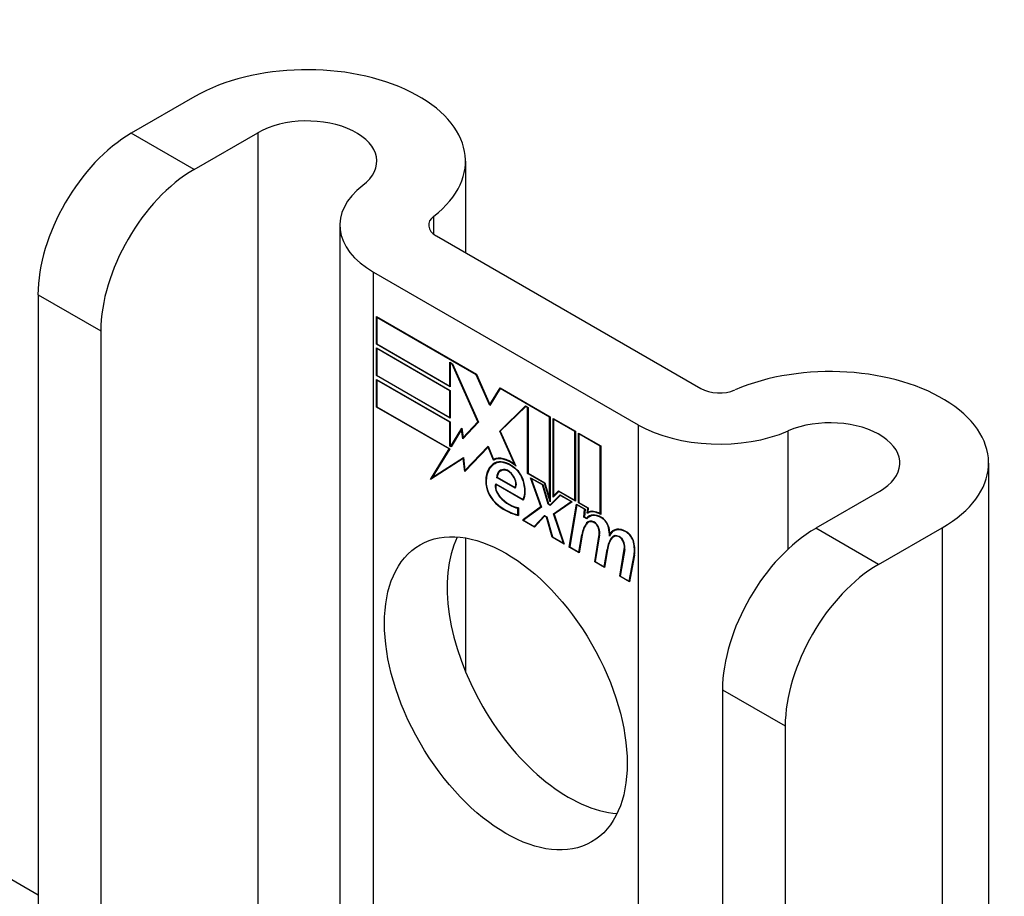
# Model space of a CAD drawing. Header units: inches. Extents: x 378.5 to 447.1, y 142.6 to 213.3.
# Tile 55 of 112: x 445.9 to 447.1, y 178.6 to 179.6. Entities that reach past the tile are written whole.
import ezdxf

# ---------------------------------------------------------------- set-up
doc = ezdxf.new("R2010")
doc.units = ezdxf.units.IN
doc.header["$MEASUREMENT"] = 0
doc.layers.add('Visible Edges(ANSI)', color=7, linetype='Continuous', lineweight=25)
doc.layers.add('Visible Tangent Edges(ANSI)', color=7, linetype='Continuous', lineweight=25)

msp = doc.modelspace()

# ---------------------------------------------------------------- linework, layer by layer
at = {"layer": 'Visible Edges(ANSI)'}
for p, q in [((417.4046, 195.0968), (445.9699, 178.6045)), ((446.1556, 179.549), (446.0802, 179.5055)), ((446.1545, 179.4627), (446.2298, 179.5062)), ((446.4756, 179.4725), (446.4756, 179.3642)), ((446.327, 179.3968), (446.327, 178.3984)), ((446.4411, 179.3842), (446.7539, 179.2036)), ((446.3668, 179.3413), (446.6797, 179.1607)), ((445.9699, 179.3145), (445.9699, 178.5486)), ((446.3704, 179.2559), (446.3704, 179.2886)), ((446.3704, 179.2886), (446.4886, 179.2204)), ((446.3709, 179.2877), (446.3714, 179.288)), ((446.3709, 179.2877), (446.3709, 179.2562)), ((446.4883, 179.2199), (446.3709, 179.2877)), ((446.0442, 179.2716), (446.0442, 178.5057)), ((446.3704, 179.2559), (446.3709, 179.2562)), ((446.4576, 179.2055), (446.3704, 179.2559)), ((446.3709, 179.2562), (446.4571, 179.2064)), ((446.3704, 179.2188), (446.3704, 179.2516)), ((446.3704, 179.2516), (446.4576, 179.2012)), ((446.3709, 179.2507), (446.3714, 179.251)), ((446.3709, 179.2507), (446.3709, 179.2191)), ((446.4571, 179.2009), (446.3709, 179.2507)), ((446.4571, 179.2064), (446.4571, 179.2346)), ((446.4571, 179.2346), (446.4602, 179.2328)), ((446.4576, 179.2337), (446.4581, 179.234)), ((446.46, 179.2323), (446.4576, 179.2337)), ((446.4576, 179.2337), (446.4576, 179.2055)), ((446.46, 179.2323), (446.4604, 179.2325)), ((446.4902, 179.164), (446.46, 179.2323)), ((446.4602, 179.2328), (446.4909, 179.1637)), ((446.3704, 179.2188), (446.3709, 179.2191)), ((446.4576, 179.1685), (446.3704, 179.2188)), ((446.3709, 179.2191), (446.4571, 179.1694)), ((446.4883, 179.2199), (446.4887, 179.2201)), ((446.5043, 179.1835), (446.4883, 179.2199)), ((446.4886, 179.2204), (446.5042, 179.1847)), ((446.3704, 179.1815), (446.3704, 179.2142)), ((446.3704, 179.2142), (446.4576, 179.1639)), ((446.3709, 179.2133), (446.3714, 179.2136)), ((446.4571, 179.1636), (446.3709, 179.2133)), ((446.3709, 179.2133), (446.3709, 179.1818)), ((446.4571, 179.2064), (446.4576, 179.2067)), ((446.4571, 179.2009), (446.4576, 179.2012)), ((446.4571, 179.1694), (446.4571, 179.2009)), ((446.4576, 179.2012), (446.4576, 179.1685)), ((446.5042, 179.1847), (446.5165, 179.2043)), ((446.5168, 179.2035), (446.5043, 179.1835)), ((446.5165, 179.2043), (446.5756, 179.1702)), ((446.5168, 179.2035), (446.5173, 179.2038)), ((446.5751, 179.1698), (446.5168, 179.2035)), ((446.5171, 179.2039), (446.5169, 179.2036)), ((446.5042, 179.1847), (446.5055, 179.1855)), ((446.5053, 179.1852), (446.5052, 179.1853)), ((446.5161, 179.1532), (446.5467, 179.1829)), ((446.5175, 179.1541), (446.547, 179.1827)), ((446.5467, 179.1829), (446.5496, 179.1812)), ((446.3704, 179.1815), (446.3709, 179.1818)), ((446.4561, 179.132), (446.3704, 179.1815)), ((446.3709, 179.1818), (446.457, 179.1321)), ((446.5469, 179.1821), (446.5167, 179.1529)), ((446.5469, 179.1821), (446.5475, 179.1824)), ((446.5491, 179.1809), (446.5469, 179.1821)), ((446.5491, 179.1809), (446.5496, 179.1812)), ((446.5491, 179.1029), (446.5491, 179.1809)), ((446.5496, 179.1812), (446.5496, 179.1033)), ((446.4571, 179.1694), (446.4576, 179.1697)), ((446.4571, 179.1636), (446.4576, 179.1639)), ((446.4571, 179.1354), (446.4571, 179.1636)), ((446.4576, 179.1639), (446.4576, 179.1357)), ((446.4909, 179.1637), (446.4726, 179.1441)), ((446.4729, 179.1454), (446.4902, 179.164)), ((446.4908, 179.1639), (446.4743, 179.1462)), ((446.4902, 179.164), (446.4906, 179.1643)), ((446.5751, 179.1698), (446.5756, 179.1702)), ((446.5751, 179.0729), (446.5751, 179.1698)), ((446.5756, 179.1702), (446.5756, 179.0696)), ((446.5793, 179.0749), (446.5793, 179.168)), ((446.5793, 179.168), (446.6056, 179.1529)), ((446.5798, 179.1671), (446.5804, 179.1674)), ((446.5798, 179.1671), (446.5798, 179.0765)), ((446.605, 179.1525), (446.5798, 179.1671)), ((446.4582, 179.1354), (446.4711, 179.1567)), ((446.4709, 179.155), (446.4585, 179.1346)), ((446.4709, 179.155), (446.4714, 179.1552)), ((446.4726, 179.1441), (446.4709, 179.155)), ((446.4711, 179.1567), (446.4729, 179.1454)), ((446.4713, 179.1555), (446.4711, 179.1551)), ((446.5161, 179.1532), (446.5175, 179.1541)), ((446.5338, 179.1134), (446.5161, 179.1532)), ((446.5167, 179.1529), (446.535, 179.1118)), ((446.5176, 179.1537), (446.5175, 179.1541)), ((446.605, 179.1525), (446.6056, 179.1529)), ((446.605, 179.0713), (446.605, 179.1525)), ((446.6056, 179.1529), (446.6056, 179.0703)), ((446.6093, 179.0682), (446.6093, 179.1507)), ((446.6093, 179.1507), (446.6355, 179.1356)), ((446.6098, 179.1498), (446.6103, 179.1501)), ((446.6098, 179.1498), (446.6098, 179.0685)), ((446.635, 179.1352), (446.6098, 179.1498)), ((446.4582, 179.1354), (446.4594, 179.1361)), ((446.4729, 179.1454), (446.4743, 179.1462)), ((446.4739, 179.1455), (446.4738, 179.146)), ((446.4341, 179.096), (446.4561, 179.132)), ((446.457, 179.1321), (446.4363, 179.0983)), ((446.4561, 179.132), (446.4566, 179.1323)), ((446.4571, 179.1354), (446.4576, 179.1357)), ((446.4585, 179.1346), (446.4571, 179.1354)), ((446.4576, 179.1357), (446.4582, 179.1354)), ((446.4592, 179.1358), (446.459, 179.1359)), ((446.5024, 179.1342), (446.4747, 179.1053)), ((446.475, 179.1067), (446.5025, 179.1353)), ((446.4764, 179.1075), (446.5026, 179.1348)), ((446.5024, 179.1342), (446.5028, 179.1344)), ((446.5086, 179.1188), (446.5024, 179.1342)), ((446.5025, 179.1353), (446.5087, 179.1197)), ((446.635, 179.1352), (446.6355, 179.1356)), ((446.635, 179.0553), (446.635, 179.1352)), ((446.6355, 179.1356), (446.6355, 179.0544)), ((446.4729, 179.1208), (446.4341, 179.096)), ((446.4363, 179.0983), (446.4733, 179.1219)), ((446.4378, 179.0991), (446.4733, 179.1218)), ((446.4729, 179.1208), (446.4734, 179.121)), ((446.4747, 179.1053), (446.4729, 179.1208)), ((446.4733, 179.1219), (446.475, 179.1067)), ((446.5086, 179.1188), (446.51, 179.1197)), ((446.5098, 179.1202), (446.51, 179.1197)), ((446.5101, 179.1144), (446.5115, 179.1152)), ((446.5338, 179.1134), (446.5342, 179.1136)), ((447.0944, 179.1153), (447.0944, 177.074)), ((446.475, 179.1067), (446.4764, 179.1075)), ((446.4759, 179.1072), (446.476, 179.1067)), ((446.5173, 179.1061), (446.5187, 179.1069)), ((446.5328, 179.1097), (446.5333, 179.11)), ((446.5491, 179.1029), (446.5496, 179.1033)), ((446.569, 179.0915), (446.5491, 179.1029)), ((446.5496, 179.1033), (446.5693, 179.0919)), ((446.4365, 179.0984), (446.4356, 179.0969)), ((446.4363, 179.0983), (446.4378, 179.0991)), ((446.5113, 179.0909), (446.5437, 179.0722)), ((446.5117, 179.0901), (446.5122, 179.0904)), ((446.544, 179.0714), (446.5117, 179.0901)), ((446.5124, 179.0982), (446.513, 179.0986)), ((446.5345, 179.0855), (446.5124, 179.0982)), ((446.513, 179.0985), (446.5342, 179.0863)), ((446.5647, 179.0638), (446.5525, 179.098)), ((446.5525, 179.098), (446.5669, 179.0898)), ((446.5534, 179.0969), (446.5539, 179.0972)), ((446.5534, 179.0969), (446.5654, 179.0633)), ((446.5665, 179.0894), (446.5534, 179.0969)), ((446.5665, 179.0894), (446.5669, 179.0896)), ((446.5669, 179.0898), (446.5737, 179.067)), ((446.569, 179.0915), (446.5694, 179.0917)), ((446.5756, 179.0696), (446.569, 179.0915)), ((446.5693, 179.0919), (446.5751, 179.0729)), ((446.5342, 179.0863), (446.5353, 179.0869)), ((446.5351, 179.0868), (446.5352, 179.0867)), ((446.5734, 179.0666), (446.5665, 179.0894)), ((446.5756, 179.066), (446.5874, 179.0779)), ((446.586, 179.0817), (446.5793, 179.0749)), ((446.5798, 179.0765), (446.5857, 179.0824)), ((446.5813, 179.0773), (446.5861, 179.0822)), ((446.5857, 179.0824), (446.605, 179.0713)), ((446.586, 179.0817), (446.5865, 179.082)), ((446.6056, 179.0703), (446.586, 179.0817)), ((446.5874, 179.0779), (446.6019, 179.0696)), ((446.9652, 179.0816), (446.8899, 179.0381)), ((446.5437, 179.0722), (446.5446, 179.0728)), ((446.5446, 179.0727), (446.5446, 179.0727)), ((446.5734, 179.0666), (446.5739, 179.0669)), ((446.5759, 179.0652), (446.5734, 179.0666)), ((446.5737, 179.067), (446.5756, 179.066)), ((446.5751, 179.0729), (446.5756, 179.0732)), ((446.5756, 179.066), (446.577, 179.0668)), ((446.5877, 179.0771), (446.5759, 179.0652)), ((446.5769, 179.0662), (446.5765, 179.0665)), ((446.5878, 179.0777), (446.577, 179.0668)), ((446.5797, 179.0554), (446.6007, 179.0697)), ((446.5798, 179.0765), (446.5813, 179.0773)), ((446.6019, 179.0696), (446.5804, 179.0549)), ((446.5807, 179.077), (446.5807, 179.0764)), ((446.5812, 179.0562), (446.6013, 179.0699)), ((446.5877, 179.0771), (446.5882, 179.0775)), ((446.6007, 179.0697), (446.5877, 179.0771)), ((446.5984, 179.0158), (446.6069, 179.0666)), ((446.6007, 179.0697), (446.6012, 179.07)), ((446.605, 179.0713), (446.6056, 179.0716)), ((446.6069, 179.0666), (446.617, 179.0608)), ((446.6093, 179.0682), (446.6098, 179.0685)), ((446.6202, 179.0619), (446.6093, 179.0682)), ((446.6098, 179.0685), (446.6207, 179.0622)), ((446.5377, 179.0619), (446.5382, 179.0622)), ((446.5377, 179.0541), (446.5377, 179.0619)), ((446.5382, 179.0625), (446.5382, 179.0533)), ((446.543, 179.0478), (446.5647, 179.0638)), ((446.5654, 179.0633), (446.5442, 179.0478)), ((446.5652, 179.0639), (446.5444, 179.0486)), ((446.5647, 179.0638), (446.5651, 179.064)), ((446.5797, 179.0554), (446.5812, 179.0562)), ((446.5915, 179.0205), (446.5797, 179.0554)), ((446.5804, 179.0549), (446.5923, 179.0194)), ((446.5814, 179.0556), (446.5812, 179.0562)), ((446.6074, 179.0658), (446.599, 179.0161)), ((446.6074, 179.0658), (446.6079, 179.0661)), ((446.6164, 179.0606), (446.6074, 179.0658)), ((446.6156, 179.0512), (446.6164, 179.0606)), ((446.617, 179.0608), (446.6162, 179.0515)), ((446.6164, 179.0606), (446.6169, 179.0609)), ((446.6197, 179.0559), (446.6202, 179.0619)), ((446.6201, 179.0562), (446.6215, 179.057)), ((446.6202, 179.0619), (446.6207, 179.0622)), ((446.6207, 179.0622), (446.6203, 179.0571)), ((446.6212, 179.0575), (446.6211, 179.0567)), ((446.635, 179.0553), (446.6355, 179.0556)), ((446.5377, 179.0541), (446.5382, 179.0544)), ((446.543, 179.0478), (446.5444, 179.0486)), ((446.5573, 179.0396), (446.543, 179.0478)), ((446.5442, 179.0478), (446.557, 179.0403)), ((446.5444, 179.0486), (446.5449, 179.0483)), ((446.557, 179.0403), (446.569, 179.0534)), ((446.5692, 179.0526), (446.5573, 179.0396)), ((446.5584, 179.0412), (446.5694, 179.0531)), ((446.569, 179.0534), (446.5717, 179.0518)), ((446.5692, 179.0526), (446.5698, 179.0529)), ((446.5714, 179.0514), (446.5692, 179.0526)), ((446.5714, 179.0514), (446.5718, 179.0516)), ((446.578, 179.0276), (446.5714, 179.0514)), ((446.5717, 179.0518), (446.5784, 179.028)), ((446.6156, 179.0512), (446.6162, 179.0515)), ((446.6191, 179.0492), (446.6156, 179.0512)), ((446.6162, 179.0515), (446.6188, 179.05)), ((446.6188, 179.05), (446.6202, 179.0508)), ((446.62, 179.0503), (446.6197, 179.0505)), ((446.6209, 179.0452), (446.6223, 179.046)), ((446.622, 179.0518), (446.6235, 179.0526)), ((446.557, 179.0403), (446.5584, 179.0412)), ((446.5579, 179.0408), (446.5583, 179.0406)), ((446.6464, 179.0313), (446.6477, 179.0321)), ((446.6509, 179.035), (446.6523, 179.0358)), ((446.9641, 178.9952), (447.0394, 179.0387)), ((446.4756, 179.0266), (446.4756, 178.8684)), ((446.578, 179.0276), (446.5785, 179.0279)), ((446.5923, 179.0194), (446.578, 179.0276)), ((446.5784, 179.028), (446.5915, 179.0205)), ((446.5915, 179.0205), (446.5919, 179.0207)), ((446.6096, 179.01), (446.6131, 179.0304)), ((446.6136, 179.03), (446.6101, 179.0091)), ((446.6284, 178.9985), (446.6337, 179.0306)), ((446.6343, 179.0302), (446.629, 178.9988)), ((446.6486, 179.0273), (446.65, 179.0281)), ((446.6506, 179.0281), (446.652, 179.0289)), ((446.5984, 179.0158), (446.5991, 179.0162)), ((446.6101, 179.0091), (446.5984, 179.0158)), ((446.599, 179.0161), (446.6096, 179.01)), ((446.6096, 179.01), (446.6103, 179.0103)), ((446.6396, 178.9927), (446.643, 179.0131)), ((446.6435, 179.0127), (446.64, 178.9918)), ((446.643, 179.0131), (446.6437, 179.0135)), ((446.6581, 178.9814), (446.6634, 179.0135)), ((446.664, 179.0131), (446.6587, 178.9816)), ((446.6284, 178.9985), (446.629, 178.9989)), ((446.64, 178.9918), (446.6284, 178.9985)), ((446.629, 178.9988), (446.6396, 178.9927)), ((446.6693, 178.9755), (446.6751, 179.0067)), ((446.6756, 179.0062), (446.6697, 178.9747)), ((446.6396, 178.9927), (446.6402, 178.993)), ((446.6581, 178.9814), (446.6587, 178.9818)), ((446.6697, 178.9747), (446.6581, 178.9814)), ((446.6587, 178.9816), (446.6693, 178.9755)), ((446.6693, 178.9755), (446.67, 178.9759)), ((446.7796, 178.847), (446.7796, 178.0812)), ((446.8538, 178.8042), (446.8538, 178.0383))]:
    msp.add_line(p, q, dxfattribs=at)
for centre, major_axis, start_param, end_param in [((446.2881, 179.4725), (0.1875, 0), 5.640144, 8.63938), ((446.2881, 179.4725), (0.0825, 0), 5.640144, 8.63938), ((446.0802, 179.3782), (-0.078, -0.1351), 3.926991, 5.497787), ((446.1545, 179.3353), (0.078, 0.1351), 0.785398, 2.356194), ((446.463, 179.3968), (-0.136, 0), 5.640144, 7.068583), ((446.463, 179.3968), (-0.031, 0), 5.640144, 7.068583), ((446.9069, 179.1153), (0.1875, 0), 5.497787, 8.497023), ((446.7758, 179.2162), (0.031, 0), 3.926991, 5.35543), ((446.7758, 179.2162), (-0.136, 0), 0.785398, 2.213838), ((446.9069, 179.1153), (0.0825, 0), 5.497787, 8.497023), ((446.5346, 179.072), (-0.0249, 0.0431), 6.268672, 7.008625), ((446.5346, 179.072), (-0.0245, 0.0424), 6.268672, 7.008625), ((446.536, 179.0728), (-0.0249, 0.0431), 0.028947, 0.295885), ((446.5285, 179.0828), (-0.0206, 0.0357), 5.272274, 6.251395), ((446.5285, 179.0828), (-0.021, 0.0364), 5.317289, 6.229324), ((446.5299, 179.0836), (-0.0206, 0.0357), 6.047724, 6.251395), ((446.5285, 179.0828), (-0.0187, 0.0323), 5.330385, 6.268672), ((446.5285, 179.0828), (-0.0183, 0.0317), 5.329545, 6.268672), ((446.536, 179.0728), (-0.0245, 0.0424), 6.268672, 6.283185), ((446.5299, 179.0836), (-0.0183, 0.0317), 6.051884, 6.268672), ((446.5278, 179.0879), (-0.0109, 0.0188), 5.836026, 6.985262), ((446.5278, 179.0879), (-0.0105, 0.0182), 5.836026, 6.946368), ((446.5292, 179.0887), (-0.0109, 0.0188), 0.065067, 0.331662), ((446.5292, 179.0887), (-0.0105, 0.0182), 6.079217, 6.283185), ((446.526, 179.0945), (0.0072, -0.0125), 1.678399, 2.694434), ((446.526, 179.0945), (-0.0068, 0.0119), 4.819991, 5.836026), ((446.5318, 179.0955), (-0.0091, 0.0158), 4.343155, 5.413588), ((446.5318, 179.0955), (0.0095, -0.0165), 1.201563, 2.270327), ((446.5169, 179.0834), (-0.0123, 0.0214), 0.72544, 2.208898), ((446.5169, 179.0834), (0.012, -0.0207), 3.867033, 5.35049), ((446.5198, 179.0826), (-0.0064, 0.011), 0.453624, 1.914249), ((446.5198, 179.0826), (0.006, -0.0104), 3.639467, 5.055842), ((446.5268, 179.0952), (0.006, -0.0103), 0.287189, 1.678399), ((446.5268, 179.0952), (0.0063, -0.011), 0.251695, 1.678399), ((446.5213, 179.0962), (0.0173, -0.0299), 0.38335, 1.201563), ((446.5213, 179.0962), (0.0176, -0.0305), 0.369234, 1.201563), ((446.5278, 179.0975), (-0.0196, 0.0339), 1.914249, 2.72139), ((446.5278, 179.0975), (0.0192, -0.0332), 5.055842, 5.891549), ((446.5222, 179.1217), (0.0376, -0.0651), 5.35049, 5.792995), ((446.5222, 179.1217), (-0.0379, 0.0657), 2.208898, 2.658734), ((446.6367, 179.0265), (-0.015, 0.026), 5.48867, 6.499805), ((446.6367, 179.0265), (-0.0146, 0.0253), 5.48867, 6.513784), ((446.6351, 179.0302), (-0.015, 0.026), 5.47676, 6.310847), ((446.6351, 179.0302), (-0.0154, 0.0266), 5.501665, 6.243634), ((446.6365, 179.031), (-0.015, 0.026), 6.059998, 6.283185), ((446.6541, 178.9984), (-0.0294, 0.051), 0.219898, 0.610865), ((446.6541, 178.9984), (-0.0291, 0.0503), 0.219898, 0.610865), ((446.6555, 178.9992), (-0.0294, 0.051), 0.219898, 0.291612), ((446.6288, 179.0316), (-0.0083, 0.0143), 5.603031, 6.503084), ((446.6288, 179.0316), (-0.0079, 0.0136), 5.603031, 6.503084), ((446.6381, 179.0273), (-0.015, 0.026), 0.047158, 0.216619), ((446.6302, 179.0324), (-0.0082, 0.0143), 0.085815, 0.219898), ((446.6302, 179.0324), (-0.0079, 0.0136), 6.100483, 6.283185), ((446.6381, 179.0273), (-0.0146, 0.0253), 6.06115, 6.283185), ((446.6281, 179.0386), (0.00412, -0.00714), 1.196548, 2.461438), ((446.6281, 179.0386), (-0.00375, 0.0065), 4.33814, 5.603031), ((446.6368, 179.0406), (0.0063, -0.011), 1.081978, 2.347078), ((446.6368, 179.0406), (-0.006, 0.0103), 4.223571, 5.48867), ((446.623, 179.039), (-0.0077, 0.0133), 3.752458, 4.33814), ((446.623, 179.039), (0.0081, -0.014), 0.610865, 1.196548), ((446.621, 179.0441), (-0.0176, 0.0305), 3.88819, 4.223571), ((446.621, 179.0441), (0.018, -0.0312), 0.848525, 1.081978), ((446.6659, 179.009), (-0.015, 0.0259), 5.492181, 6.733718), ((446.6659, 179.009), (-0.0153, 0.0266), 5.492181, 6.613939), ((446.6224, 179.0449), (-0.0176, 0.0305), 3.959823, 3.971212), ((446.6673, 179.0099), (-0.0153, 0.0266), 0.046088, 0.313087), ((446.6673, 179.0099), (-0.015, 0.0259), 6.060079, 6.283185), ((446.666, 179.0233), (0.0066, -0.0114), 1.107844, 2.350588), ((446.666, 179.0233), (-0.0062, 0.0107), 4.249437, 5.492181), ((446.8899, 178.9107), (-0.078, -0.1351), 3.926991, 5.497787), ((446.5975, 178.8856), (-0.1015, 0.1758), 0.374433, 2.76716), ((446.6841, 178.9817), (-0.0294, 0.051), 0.236534, 0.625184), ((446.6841, 178.9817), (-0.0291, 0.0503), 0.236639, 0.625276), ((446.6585, 179.0144), (-0.0083, 0.0143), 5.604299, 6.503622), ((446.6855, 178.9826), (-0.0294, 0.051), 0.236534, 0.291612), ((446.6585, 179.0144), (-0.0079, 0.0136), 5.604299, 6.503242), ((446.6599, 179.0152), (-0.0083, 0.0143), 0.085815, 0.220437), ((446.6599, 179.0152), (-0.0079, 0.0136), 6.100483, 6.283185), ((446.6578, 179.0215), (0.00412, -0.00714), 1.196401, 2.462706), ((446.6578, 179.0215), (-0.00375, 0.0065), 4.337994, 5.604299), ((446.6527, 179.0219), (-0.0077, 0.0133), 3.752322, 4.337994), ((446.6527, 179.0219), (0.0081, -0.014), 0.610998, 1.196401), ((446.6506, 179.0263), (-0.0176, 0.0305), 3.735005, 4.249437), ((446.6506, 179.0263), (0.018, -0.0312), 0.593412, 1.107844), ((446.9641, 178.8679), (0.078, 0.1351), 0.785398, 2.356194)]:
    msp.add_ellipse(centre, major_axis=major_axis, ratio=0.57735, start_param=start_param, end_param=end_param, dxfattribs=at)
msp.add_ellipse((446.5233, 178.8428), major_axis=(-0.1015, 0.1758), ratio=0.57735, dxfattribs=at)
at = {"layer": 'Visible Tangent Edges(ANSI)'}
for p, q in [((446.1545, 179.4627), (446.0802, 179.5055)), ((446.2298, 179.5062), (446.2298, 178.4545)), ((446.4382, 179.3861), (446.4382, 179.4076)), ((446.3668, 178.3754), (446.3668, 179.3413)), ((445.9699, 179.3145), (446.0442, 179.2716)), ((446.6797, 179.1607), (446.6797, 178.1948)), ((446.8574, 179.0137), (446.8574, 179.1534)), ((446.5105, 179.1146), (446.5119, 179.1154)), ((446.5228, 179.1069), (446.5236, 179.1074)), ((446.4995, 179.0947), (446.5001, 179.095)), ((446.5321, 179.0997), (446.5325, 179.0999)), ((446.5436, 179.0947), (446.544, 179.0949)), ((446.516, 179.0754), (446.5164, 179.0757)), ((446.5144, 179.065), (446.5148, 179.0653)), ((446.6189, 179.0445), (446.6203, 179.0453)), ((446.6276, 179.045), (446.6281, 179.0454)), ((446.6369, 179.0503), (446.6374, 179.0506)), ((446.633, 179.0383), (446.6334, 179.0385)), ((446.6448, 179.0388), (446.6453, 179.039)), ((446.666, 179.0334), (446.6665, 179.0337)), ((446.9641, 178.9952), (446.8899, 179.0381)), ((447.0394, 179.0387), (447.0394, 176.9975)), ((446.6131, 179.0304), (446.6137, 179.0308)), ((446.6337, 179.0306), (446.6344, 179.031)), ((446.6573, 179.0279), (446.6578, 179.0282)), ((446.6627, 179.0211), (446.6631, 179.0214)), ((446.6743, 179.0218), (446.6747, 179.022)), ((446.6634, 179.0135), (446.6641, 179.0139)), ((446.6751, 179.0067), (446.6758, 179.007)), ((446.7796, 178.847), (446.8538, 178.8042))]:
    msp.add_line(p, q, dxfattribs=at)

doc.saveas('drawing.dxf')
